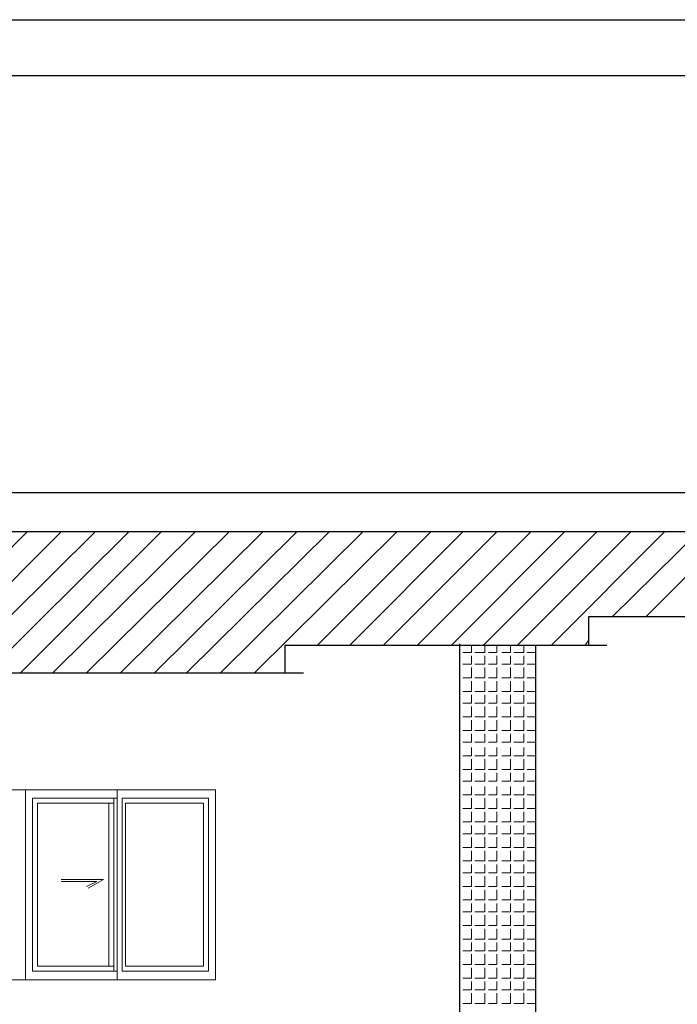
# Model space of a CAD drawing. Header units: metres. Extents: x 5.7 to 89.8, y 4 to 63.5.
# Tile 222 of 256: x 29.1 to 32.8, y 51.9 to 57.5. Entities that reach past the tile are written whole.
import ezdxf

# ---------------------------------------------------------------- set-up
doc = ezdxf.new("R2010")
doc.units = ezdxf.units.M
doc.header["$MEASUREMENT"] = 0
for name, color, linetype in [('PDF17_hatch-plan', 7, 'Continuous'), ('PDF17_wall', 7, 'Continuous'), ('PDF17_WIN', 7, 'Continuous')]:
    doc.layers.add(name, color=color, linetype=linetype)

msp = doc.modelspace()

# ---------------------------------------------------------------- linework, layer by layer
at = {"layer": 'PDF17_hatch-plan', "lineweight": 18}
for points in [[(28.1359, 53.6233), (29.0991, 54.5864)], [(28.3286, 53.6233), (29.2917, 54.5864)], [(28.5116, 53.6233), (29.4843, 54.5864)], [(28.8679, 53.787), (29.6769, 54.5864)], [(29.0605, 53.787), (29.8599, 54.5864)], [(29.2435, 53.787), (30.0526, 54.5864)], [(29.4362, 53.787), (30.2452, 54.5864)], [(29.6288, 53.787), (30.4378, 54.5864)], [(29.8214, 53.787), (30.6304, 54.5864)], [(30.0044, 53.787), (30.8134, 54.5864)], [(30.197, 53.787), (31.006, 54.5864)], [(30.3896, 53.787), (31.1987, 54.5864)], [(30.746, 53.9411), (31.3913, 54.5864)], [(30.929, 53.9411), (31.5743, 54.5864)], [(31.1216, 53.9411), (31.7669, 54.5864)], [(31.3142, 53.9411), (31.9595, 54.5864)], [(31.5069, 53.9411), (32.1522, 54.5864)], [(31.6899, 53.9411), (32.3351, 54.5864)], [(31.8825, 53.9411), (32.5278, 54.5864)], [(32.0751, 53.9411), (32.7204, 54.5864)], [(32.4218, 54.1049), (32.913, 54.5864)], [(32.6145, 54.1049), (33.096, 54.5864)], [(32.2677, 53.9411), (32.287, 53.97)], [(31.5743, 53.9026), (31.6224, 53.9026), (31.6224, 53.9411)], [(31.6417, 53.9026), (31.6995, 53.9026), (31.6995, 53.9411)], [(31.7188, 53.9026), (31.7669, 53.9026), (31.7669, 53.9411)], [(31.7958, 53.9026), (31.844, 53.9026), (31.844, 53.9411)], [(31.8632, 53.9026), (31.921, 53.9026), (31.921, 53.9411)], [(31.9884, 53.9026), (31.9403, 53.9026)], [(31.5743, 53.8352), (31.6224, 53.8352), (31.6224, 53.8834)], [(31.6417, 53.8352), (31.6995, 53.8352), (31.6995, 53.8834)], [(31.7188, 53.8352), (31.7669, 53.8352), (31.7669, 53.8834)], [(31.7958, 53.8352), (31.844, 53.8352), (31.844, 53.8834)], [(31.8632, 53.8352), (31.921, 53.8352), (31.921, 53.8834)], [(31.5743, 53.7581), (31.6224, 53.7581), (31.6224, 53.8159)], [(31.6417, 53.7581), (31.6995, 53.7581), (31.6995, 53.8159)], [(31.7188, 53.7581), (31.7669, 53.7581), (31.7669, 53.8159)], [(31.7958, 53.7581), (31.844, 53.7581), (31.844, 53.8159)], [(31.8632, 53.7581), (31.921, 53.7581), (31.921, 53.8159)], [(31.9884, 53.8352), (31.9403, 53.8352)], [(31.5743, 53.6811), (31.6224, 53.6811), (31.6224, 53.7389)], [(31.6417, 53.6811), (31.6995, 53.6811), (31.6995, 53.7389)], [(31.7188, 53.6811), (31.7669, 53.6811), (31.7669, 53.7389)], [(31.7958, 53.6811), (31.844, 53.6811), (31.844, 53.7389)], [(31.8632, 53.6811), (31.921, 53.6811), (31.921, 53.7389)], [(31.9884, 53.7581), (31.9403, 53.7581)], [(31.9884, 53.6811), (31.9403, 53.6811)], [(31.5743, 53.6137), (31.6224, 53.6137), (31.6224, 53.6618)], [(31.6417, 53.6137), (31.6995, 53.6137), (31.6995, 53.6618)], [(31.7188, 53.6137), (31.7669, 53.6137), (31.7669, 53.6618)], [(31.7958, 53.6137), (31.844, 53.6137), (31.844, 53.6618)], [(31.8632, 53.6137), (31.921, 53.6137), (31.921, 53.6618)], [(31.5743, 53.5366), (31.6224, 53.5366), (31.6224, 53.5944)], [(31.6417, 53.5366), (31.6995, 53.5366), (31.6995, 53.5944)], [(31.7188, 53.5366), (31.7669, 53.5366), (31.7669, 53.5944)], [(31.7958, 53.5366), (31.844, 53.5366), (31.844, 53.5944)], [(31.8632, 53.5366), (31.921, 53.5366), (31.921, 53.5944)], [(31.9884, 53.6137), (31.9403, 53.6137)], [(31.5743, 53.4596), (31.6224, 53.4596), (31.6224, 53.5174)], [(31.6417, 53.4596), (31.6995, 53.4596), (31.6995, 53.5174)], [(31.7188, 53.4596), (31.7669, 53.4596), (31.7669, 53.5174)], [(31.7958, 53.4596), (31.844, 53.4596), (31.844, 53.5174)], [(31.8632, 53.4596), (31.921, 53.4596), (31.921, 53.5174)], [(31.9884, 53.5366), (31.9403, 53.5366)], [(31.9884, 53.4596), (31.9403, 53.4596)], [(31.5743, 53.3922), (31.6224, 53.3922), (31.6224, 53.4403)], [(31.6417, 53.3922), (31.6995, 53.3922), (31.6995, 53.4403)], [(31.7188, 53.3922), (31.7669, 53.3922), (31.7669, 53.4403)], [(31.7958, 53.3922), (31.844, 53.3922), (31.844, 53.4403)], [(31.8632, 53.3922), (31.921, 53.3922), (31.921, 53.4403)], [(31.5743, 53.3151), (31.6224, 53.3151), (31.6224, 53.3633)], [(31.6417, 53.3151), (31.6995, 53.3151), (31.6995, 53.3633)], [(31.7188, 53.3151), (31.7669, 53.3151), (31.7669, 53.3633)], [(31.7958, 53.3151), (31.844, 53.3151), (31.844, 53.3633)], [(31.8632, 53.3151), (31.921, 53.3151), (31.921, 53.3633)], [(31.9884, 53.3922), (31.9403, 53.3922)], [(31.5743, 53.2381), (31.6224, 53.2381), (31.6224, 53.2959)], [(31.6417, 53.2381), (31.6995, 53.2381), (31.6995, 53.2959)], [(31.7188, 53.2381), (31.7669, 53.2381), (31.7669, 53.2959)], [(31.7958, 53.2381), (31.844, 53.2381), (31.844, 53.2959)], [(31.8632, 53.2381), (31.921, 53.2381), (31.921, 53.2959)], [(31.9884, 53.3151), (31.9403, 53.3151)], [(31.9884, 53.2381), (31.9403, 53.2381)], [(31.5743, 53.1706), (31.6224, 53.1706), (31.6224, 53.2188)], [(31.6417, 53.1706), (31.6995, 53.1706), (31.6995, 53.2188)], [(31.7188, 53.1706), (31.7669, 53.1706), (31.7669, 53.2188)], [(31.7958, 53.1706), (31.844, 53.1706), (31.844, 53.2188)], [(31.8632, 53.1706), (31.921, 53.1706), (31.921, 53.2188)], [(31.9884, 53.1706), (31.9403, 53.1706)], [(31.5743, 53.0936), (31.6224, 53.0936), (31.6224, 53.1418)], [(31.6417, 53.0936), (31.6995, 53.0936), (31.6995, 53.1418)], [(31.7188, 53.0936), (31.7669, 53.0936), (31.7669, 53.1418)], [(31.7958, 53.0936), (31.844, 53.0936), (31.844, 53.1418)], [(31.8632, 53.0936), (31.921, 53.0936), (31.921, 53.1418)], [(31.5743, 53.0165), (31.6224, 53.0165), (31.6224, 53.0743)], [(31.6417, 53.0165), (31.6995, 53.0165), (31.6995, 53.0743)], [(31.7188, 53.0165), (31.7669, 53.0165), (31.7669, 53.0743)], [(31.7958, 53.0165), (31.844, 53.0165), (31.844, 53.0743)], [(31.8632, 53.0165), (31.921, 53.0165), (31.921, 53.0743)], [(31.9884, 53.0936), (31.9403, 53.0936)], [(31.9884, 53.0165), (31.9403, 53.0165)], [(31.5743, 52.9395), (31.6224, 52.9395), (31.6224, 52.9973)], [(31.6417, 52.9395), (31.6995, 52.9395), (31.6995, 52.9973)], [(31.7188, 52.9395), (31.7669, 52.9395), (31.7669, 52.9973)], [(31.7958, 52.9395), (31.844, 52.9395), (31.844, 52.9973)], [(31.8632, 52.9395), (31.921, 52.9395), (31.921, 52.9973)], [(31.5743, 52.8721), (31.6224, 52.8721), (31.6224, 52.9202)], [(31.6417, 52.8721), (31.6995, 52.8721), (31.6995, 52.9202)], [(31.7188, 52.8721), (31.7669, 52.8721), (31.7669, 52.9202)], [(31.7958, 52.8721), (31.844, 52.8721), (31.844, 52.9202)], [(31.8632, 52.8721), (31.921, 52.8721), (31.921, 52.9202)], [(31.9884, 52.9395), (31.9403, 52.9395)], [(31.5743, 52.795), (31.6224, 52.795), (31.6224, 52.8528)], [(31.6417, 52.795), (31.6995, 52.795), (31.6995, 52.8528)], [(31.7188, 52.795), (31.7669, 52.795), (31.7669, 52.8528)], [(31.7958, 52.795), (31.844, 52.795), (31.844, 52.8528)], [(31.8632, 52.795), (31.921, 52.795), (31.921, 52.8528)], [(31.9884, 52.8721), (31.9403, 52.8721)], [(31.9884, 52.795), (31.9403, 52.795)], [(31.5743, 52.718), (31.6224, 52.718), (31.6224, 52.7758)], [(31.6417, 52.718), (31.6995, 52.718), (31.6995, 52.7758)], [(31.7188, 52.718), (31.7669, 52.718), (31.7669, 52.7758)], [(31.7958, 52.718), (31.844, 52.718), (31.844, 52.7758)], [(31.8632, 52.718), (31.921, 52.718), (31.921, 52.7758)], [(31.5743, 52.6506), (31.6224, 52.6506), (31.6224, 52.6987)], [(31.6417, 52.6506), (31.6995, 52.6506), (31.6995, 52.6987)], [(31.7188, 52.6506), (31.7669, 52.6506), (31.7669, 52.6987)], [(31.7958, 52.6506), (31.844, 52.6506), (31.844, 52.6987)], [(31.8632, 52.6506), (31.921, 52.6506), (31.921, 52.6987)], [(31.9884, 52.718), (31.9403, 52.718)], [(31.5743, 52.5735), (31.6224, 52.5735), (31.6224, 52.6313)], [(31.6417, 52.5735), (31.6995, 52.5735), (31.6995, 52.6313)], [(31.7188, 52.5735), (31.7669, 52.5735), (31.7669, 52.6313)], [(31.7958, 52.5735), (31.844, 52.5735), (31.844, 52.6313)], [(31.8632, 52.5735), (31.921, 52.5735), (31.921, 52.6313)], [(31.9884, 52.6506), (31.9403, 52.6506)], [(31.9884, 52.5735), (31.9403, 52.5735)], [(31.5743, 52.4965), (31.6224, 52.4965), (31.6224, 52.5542)], [(31.6417, 52.4965), (31.6995, 52.4965), (31.6995, 52.5542)], [(31.7188, 52.4965), (31.7669, 52.4965), (31.7669, 52.5542)], [(31.7958, 52.4965), (31.844, 52.4965), (31.844, 52.5542)], [(31.8632, 52.4965), (31.921, 52.4965), (31.921, 52.5542)], [(31.5743, 52.429), (31.6224, 52.429), (31.6224, 52.4772)], [(31.6417, 52.429), (31.6995, 52.429), (31.6995, 52.4772)], [(31.7188, 52.429), (31.7669, 52.429), (31.7669, 52.4772)], [(31.7958, 52.429), (31.844, 52.429), (31.844, 52.4772)], [(31.8632, 52.429), (31.921, 52.429), (31.921, 52.4772)], [(31.9884, 52.4965), (31.9403, 52.4965)], [(31.5743, 52.352), (31.6224, 52.352), (31.6224, 52.4098)], [(31.6417, 52.352), (31.6995, 52.352), (31.6995, 52.4098)], [(31.7188, 52.352), (31.7669, 52.352), (31.7669, 52.4098)], [(31.7958, 52.352), (31.844, 52.352), (31.844, 52.4098)], [(31.8632, 52.352), (31.921, 52.352), (31.921, 52.4098)], [(31.9884, 52.429), (31.9403, 52.429)], [(31.5743, 52.2749), (31.6224, 52.2749), (31.6224, 52.3327)], [(31.6417, 52.2749), (31.6995, 52.2749), (31.6995, 52.3327)], [(31.7188, 52.2749), (31.7669, 52.2749), (31.7669, 52.3327)], [(31.7958, 52.2749), (31.844, 52.2749), (31.844, 52.3327)], [(31.8632, 52.2749), (31.921, 52.2749), (31.921, 52.3327)], [(31.9884, 52.352), (31.9403, 52.352)], [(31.5743, 52.2075), (31.6224, 52.2075), (31.6224, 52.2557)], [(31.6417, 52.2075), (31.6995, 52.2075), (31.6995, 52.2557)], [(31.7188, 52.2075), (31.7669, 52.2075), (31.7669, 52.2557)], [(31.7958, 52.2075), (31.844, 52.2075), (31.844, 52.2557)], [(31.8632, 52.2075), (31.921, 52.2075), (31.921, 52.2557)], [(31.9884, 52.2749), (31.9403, 52.2749)], [(31.5743, 52.1305), (31.6224, 52.1305), (31.6224, 52.1883)], [(31.6417, 52.1305), (31.6995, 52.1305), (31.6995, 52.1883)], [(31.7188, 52.1305), (31.7669, 52.1305), (31.7669, 52.1883)], [(31.7958, 52.1305), (31.844, 52.1305), (31.844, 52.1883)], [(31.8632, 52.1305), (31.921, 52.1305), (31.921, 52.1883)], [(31.9884, 52.2075), (31.9403, 52.2075)], [(31.5743, 52.0534), (31.6224, 52.0534), (31.6224, 52.1112)], [(31.6417, 52.0534), (31.6995, 52.0534), (31.6995, 52.1112)], [(31.7188, 52.0534), (31.7669, 52.0534), (31.7669, 52.1112)], [(31.7958, 52.0534), (31.844, 52.0534), (31.844, 52.1112)], [(31.8632, 52.0534), (31.921, 52.0534), (31.921, 52.1112)], [(31.9884, 52.1305), (31.9403, 52.1305)], [(31.9884, 52.0534), (31.9403, 52.0534)], [(31.5743, 51.986), (31.6224, 51.986), (31.6224, 52.0342)], [(31.6417, 51.986), (31.6995, 51.986), (31.6995, 52.0342)], [(31.7188, 51.986), (31.7669, 51.986), (31.7669, 52.0342)], [(31.7958, 51.986), (31.844, 51.986), (31.844, 52.0342)], [(31.8632, 51.986), (31.921, 51.986), (31.921, 52.0342)], [(31.5743, 51.909), (31.6224, 51.909), (31.6224, 51.9667)], [(31.6417, 51.909), (31.6995, 51.909), (31.6995, 51.9667)], [(31.7188, 51.909), (31.7669, 51.909), (31.7669, 51.9667)], [(31.7958, 51.909), (31.844, 51.909), (31.844, 51.9667)], [(31.8632, 51.909), (31.921, 51.909), (31.921, 51.9667)], [(31.9884, 51.986), (31.9403, 51.986)], [(31.9884, 51.909), (31.9403, 51.909)]]:
    msp.add_lwpolyline(points, dxfattribs=at)
at = {"layer": 'PDF17_wall', "lineweight": 25}
msp.add_lwpolyline([(65.6302, 57.4951), (65.6302, 57.1772), (25.1888, 57.1772), (23.8597, 57.1772), (23.8597, 57.4951)], close=True, dxfattribs=at)
for points in [[(63.8388, 54.8079), (25.4199, 54.8079)], [(63.8388, 54.5864), (25.4199, 54.5864)], [(34.1169, 54.1049), (32.287, 54.1049), (32.287, 53.9411)], [(32.3929, 53.9411), (30.563, 53.9411), (30.563, 53.787)], [(31.555, 53.9508), (31.555, 49.8479)], [(31.9884, 49.8479), (31.9884, 53.9411)], [(25.4199, 53.0454), (25.4199, 49.2604), (25.4199, 53.6233), (28.839, 53.6233), (28.839, 53.787), (30.669, 53.787)]]:
    msp.add_lwpolyline(points, dxfattribs=at)
at = {"layer": 'PDF17_WIN', "lineweight": 18}
for points in [[(29.0894, 52.0438), (29.0894, 53.1225), (28.0107, 53.1225), (28.0107, 52.0438)], [(29.6384, 53.0743), (29.6384, 52.092), (30.1296, 52.092), (30.1296, 53.0743)], [(29.6577, 52.1208), (29.6577, 53.0454), (30.1007, 53.0454), (30.1007, 52.1208)]]:
    msp.add_lwpolyline(points, close=True, dxfattribs=at)
for points in [[(30.1681, 53.1225), (29.0894, 53.1225)], [(29.6095, 53.1225), (29.6095, 52.0438)], [(30.1681, 53.1225), (30.1681, 52.0438)], [(29.6095, 53.0743), (29.128, 53.0743), (29.128, 52.092), (29.6095, 52.092)], [(29.5903, 52.092), (29.5903, 53.0743)], [(29.5903, 52.1208), (29.1569, 52.1208), (29.1569, 53.0454), (29.5903, 53.0454)], [(29.5614, 53.0454), (29.5614, 52.1208)], [(29.2917, 52.612), (29.5325, 52.612), (29.4458, 52.5639)], [(29.2917, 52.6024), (29.4939, 52.6024), (29.4362, 52.5735)], [(29.0894, 52.0438), (30.1681, 52.0438)]]:
    msp.add_lwpolyline(points, dxfattribs=at)

doc.saveas('drawing.dxf')
